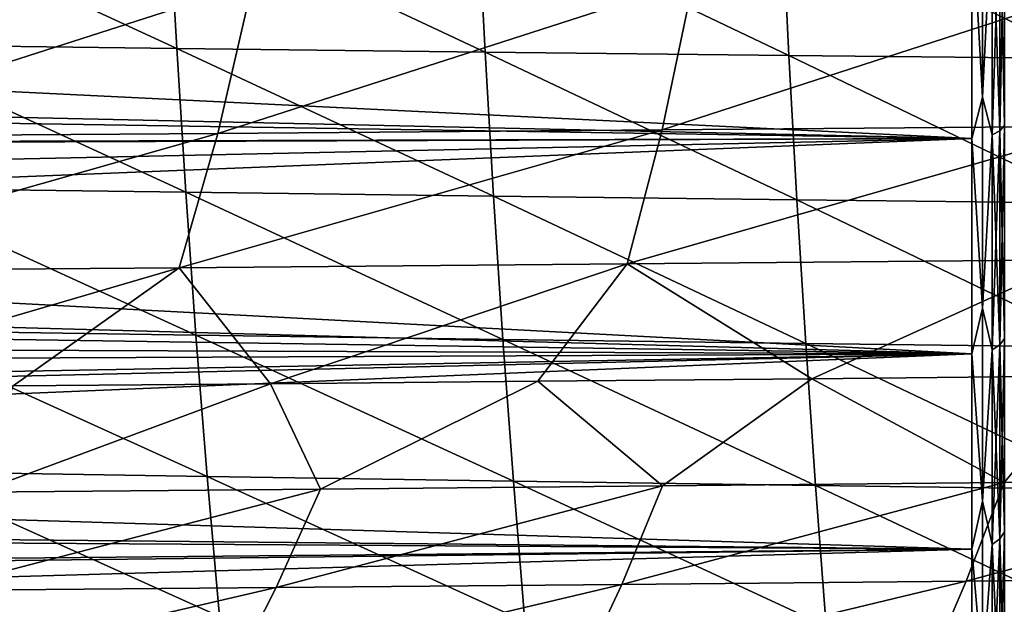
# Model space of a CAD drawing. Header units: metres. Extents: x -23 to 245, y -35 to 23.
# Tile 58 of 166: x 51.95 to 60.48, y -15.02 to -9.96. Entities that reach past the tile are written whole.
import ezdxf

# ---------------------------------------------------------------- set-up
doc = ezdxf.new("R2010")
doc.units = ezdxf.units.M
doc.layers.add('solid_509092_SW0002', color=7, linetype='CONTINUOUS')

msp = doc.modelspace()

# ---------------------------------------------------------------- linework, layer by layer
at = {"layer": 'solid_509092_SW0002'}
for points in [[(60.292706, -10.63283, 113.42205), (60.292706, -8.671304, 114.506149), (60.200001, -8.975983, 114.37265)], [(60.292706, -8.671304, 78.493851), (60.292706, -10.63283, 79.57795), (60.200001, -8.975983, 78.62735)], [(60.376411, -8.950245, 114.321404), (60.292706, -8.671304, 114.506149), (60.292706, -10.63283, 113.42205)], [(60.376411, -8.950245, 78.678596), (60.292706, -10.63283, 79.57795), (60.292706, -8.671304, 78.493851)], [(50.534019, -8.924948, 273.942322), (50.60947, -10.176235, 273.641968), (53.311295, -10.209602, 274.163818)], [(53.241184, -8.954667, 274.463074), (50.534019, -8.924948, 273.942322), (53.311295, -10.209602, 274.163818)], [(53.241184, -8.954667, 274.463074), (53.311295, -10.209602, 274.163818), (55.983082, -10.240967, 274.66861)], [(55.917801, -8.982646, 274.966705), (53.241184, -8.954667, 274.463074), (55.983082, -10.240967, 274.66861)], [(60.376411, -10.958665, 113.161842), (60.376411, -8.950245, 114.321404), (60.292706, -10.63283, 113.42205)], [(60.376411, -8.950245, 78.678596), (60.376411, -10.958665, 79.838158), (60.292706, -10.63283, 79.57795)], [(60.442818, -8.920415, 114.262009), (60.376411, -8.950245, 114.321404), (60.376411, -10.958665, 113.161842)], [(60.442818, -10.922141, 113.106308), (60.442818, -8.920415, 114.262009), (60.376411, -10.958665, 113.161842)], [(60.442818, -8.920415, 78.737991), (60.442818, -10.922141, 79.893692), (60.376411, -8.950245, 78.678596)], [(60.442818, -10.922141, 79.893692), (60.376411, -10.958665, 79.838158), (60.376411, -8.950245, 78.678596)], [(60.485405, -8.882829, 114.187164), (60.442818, -8.920415, 114.262009), (60.442818, -10.922141, 113.106308)], [(60.485405, -10.876122, 113.036339), (60.485405, -8.882829, 114.187164), (60.442818, -10.922141, 113.106308)], [(60.485405, -8.882829, 78.812836), (60.485405, -10.876122, 79.963661), (60.442818, -8.920415, 78.737991)], [(60.485405, -10.876122, 79.963661), (60.442818, -10.922141, 79.893692), (60.442818, -8.920415, 78.737991)], [(60.200001, -8.975983, 114.37265), (27.910379, -9.891843, 113.882507), (27.571392, -10.476435, 113.53656)], [(60.200001, -10.990179, 113.209755), (60.200001, -8.975983, 114.37265), (27.571392, -10.476435, 113.53656)], [(60.200001, -8.975983, 78.62735), (60.200001, -10.990179, 79.790245), (28.172361, -9.425775, 78.86042)], [(55.917801, -8.982646, 274.966705), (55.983082, -10.240967, 274.66861), (58.615711, -10.269958, 275.160614)], [(58.55468, -9.008537, 275.457428), (55.917801, -8.982646, 274.966705), (58.615711, -10.269958, 275.160614)], [(58.55468, -9.008537, 275.457428), (58.615711, -10.269958, 275.160614), (61.20369, -10.296401, 275.641724)], [(61.146206, -9.032167, 275.937073), (58.55468, -9.008537, 275.457428), (61.20369, -10.296401, 275.641724)], [(60.292706, -10.63283, 113.42205), (60.200001, -8.975983, 114.37265), (60.200001, -10.990179, 113.209755)], [(60.292706, -10.63283, 79.57795), (60.200001, -10.990179, 79.790245), (60.200001, -8.975983, 78.62735)], [(60.200001, -10.990179, 79.790245), (27.691996, -10.271897, 79.33934), (28.172361, -9.425775, 78.86042)], [(53.66711, -10.945509, 248.599106), (53.96777, -9.647795, 247.505981), (57.788589, -9.618882, 248.250092)], [(57.517738, -10.914759, 249.352798), (53.66711, -10.945509, 248.599106), (57.788589, -9.618882, 248.250092)], [(57.517738, -10.914759, 249.352798), (57.788589, -9.618882, 248.250092), (61.611046, -9.588264, 248.977081)], [(61.367516, -10.882039, 250.08754), (57.517738, -10.914759, 249.352798), (61.611046, -9.588264, 248.977081)], [(49.843391, -10.973351, 247.794052), (50.176224, -9.674075, 246.711945), (53.96777, -9.647795, 247.505981)], [(53.66711, -10.945509, 248.599106), (49.843391, -10.973351, 247.794052), (53.96777, -9.647795, 247.505981)], [(50.60947, -10.176235, 273.641968), (50.694065, -11.418855, 273.302063), (53.39011, -11.455664, 273.825134)], [(53.311295, -10.209602, 274.163818), (50.60947, -10.176235, 273.641968), (53.39011, -11.455664, 273.825134)], [(53.311295, -10.209602, 274.163818), (53.39011, -11.455664, 273.825134), (56.05669, -11.490201, 274.331268)], [(55.983082, -10.240967, 274.66861), (53.311295, -10.209602, 274.163818), (56.05669, -11.490201, 274.331268)], [(60.200001, -10.990179, 79.790245), (27.188797, -11.110872, 79.870255), (27.691996, -10.271897, 79.33934)], [(55.983082, -10.240967, 274.66861), (56.05669, -11.490201, 274.331268), (58.684765, -11.52208, 274.824799)], [(58.615711, -10.269958, 275.160614), (55.983082, -10.240967, 274.66861), (58.684765, -11.52208, 274.824799)], [(58.615711, -10.269958, 275.160614), (58.684765, -11.52208, 274.824799), (61.268997, -11.551138, 275.307587)], [(61.20369, -10.296401, 275.641724), (58.615711, -10.269958, 275.160614), (61.268997, -11.551138, 275.307587)], [(60.200001, -10.990179, 113.209755), (27.571392, -10.476435, 113.53656), (27.207575, -11.081965, 113.149025)], [(60.292706, -12.460641, 112.125153), (60.292706, -10.63283, 113.42205), (60.200001, -10.990179, 113.209755)], [(60.292706, -10.63283, 79.57795), (60.292706, -12.460641, 80.874847), (60.200001, -10.990179, 79.790245)], [(60.376411, -10.958665, 113.161842), (60.292706, -10.63283, 113.42205), (60.292706, -12.460641, 112.125153)], [(60.376411, -10.958665, 79.838158), (60.292706, -12.460641, 80.874847), (60.292706, -10.63283, 79.57795)], [(53.332153, -12.109028, 249.820892), (53.66711, -10.945509, 248.599106), (57.517738, -10.914759, 249.352798)], [(57.215382, -12.076245, 250.586334), (53.332153, -12.109028, 249.820892), (57.517738, -10.914759, 249.352798)], [(57.215382, -12.076245, 250.586334), (57.517738, -10.914759, 249.352798), (61.367516, -10.882039, 250.08754)], [(61.095016, -12.041308, 251.330658), (57.215382, -12.076245, 250.586334), (61.367516, -10.882039, 250.08754)], [(60.485405, -10.876122, 113.036339), (60.442818, -10.922141, 113.106308), (60.442818, -12.776164, 111.726036)], [(60.485405, -12.722333, 111.661888), (60.485405, -10.876122, 113.036339), (60.442818, -12.776164, 111.726036)], [(60.485405, -10.876122, 79.963661), (60.485405, -12.722333, 81.338112), (60.442818, -10.922141, 79.893692)], [(60.200001, -10.990179, 113.209755), (26.817698, -11.707165, 112.715492), (26.405201, -12.348545, 112.232559)], [(60.200001, -12.855751, 111.820892), (60.200001, -10.990179, 113.209755), (26.405201, -12.348545, 112.232559)], [(60.200001, -10.990179, 113.209755), (27.207575, -11.081965, 113.149025), (26.817698, -11.707165, 112.715492)], [(60.200001, -10.990179, 79.790245), (60.200001, -12.855751, 81.179108), (27.188797, -11.110872, 79.870255)], [(49.473209, -12.138732, 249.00238), (49.843391, -10.973351, 247.794052), (53.66711, -10.945509, 248.599106)], [(53.332153, -12.109028, 249.820892), (49.473209, -12.138732, 249.00238), (53.66711, -10.945509, 248.599106)], [(60.292706, -12.460641, 112.125153), (60.200001, -10.990179, 113.209755), (60.200001, -12.855751, 111.820892)], [(60.292706, -12.460641, 80.874847), (60.200001, -12.855751, 81.179108), (60.200001, -10.990179, 79.790245)], [(60.376411, -12.818888, 111.776955), (60.376411, -10.958665, 113.161842), (60.292706, -12.460641, 112.125153)], [(60.376411, -10.958665, 79.838158), (60.376411, -12.818888, 81.223045), (60.292706, -12.460641, 80.874847)], [(60.442818, -10.922141, 113.106308), (60.376411, -10.958665, 113.161842), (60.376411, -12.818888, 111.776955)], [(60.442818, -12.776164, 111.726036), (60.442818, -10.922141, 113.106308), (60.376411, -12.818888, 111.776955)], [(60.442818, -10.922141, 79.893692), (60.442818, -12.776164, 81.273964), (60.376411, -10.958665, 79.838158)], [(60.442818, -12.776164, 81.273964), (60.376411, -12.818888, 81.223045), (60.376411, -10.958665, 79.838158)], [(60.485405, -12.722333, 81.338112), (60.442818, -12.776164, 81.273964), (60.442818, -10.922141, 79.893692)], [(60.200001, -12.855751, 81.179108), (26.67322, -11.932428, 80.449547), (27.188797, -11.110872, 79.870255)], [(50.694065, -11.418855, 273.302063), (50.788231, -12.651392, 272.922241), (53.477898, -12.691646, 273.446899)], [(53.39011, -11.455664, 273.825134), (50.694065, -11.418855, 273.302063), (53.477898, -12.691646, 273.446899)], [(53.39011, -11.455664, 273.825134), (53.477898, -12.691646, 273.446899), (56.138729, -12.729337, 273.954773)], [(56.05669, -11.490201, 274.331268), (53.39011, -11.455664, 273.825134), (56.138729, -12.729337, 273.954773)], [(56.05669, -11.490201, 274.331268), (56.138729, -12.729337, 273.954773), (58.761799, -12.764077, 274.450165)], [(58.684765, -11.52208, 274.824799), (56.05669, -11.490201, 274.331268), (58.761799, -12.764077, 274.450165)], [(58.684765, -11.52208, 274.824799), (58.761799, -12.764077, 274.450165), (61.341957, -12.795716, 274.935059)], [(61.268997, -11.551138, 275.307587), (58.684765, -11.52208, 274.824799), (61.341957, -12.795716, 274.935059)], [(60.200001, -12.855751, 81.179108), (26.155752, -12.727076, 81.072052), (26.67322, -11.932428, 80.449547)], [(53.332153, -12.109028, 249.820892), (49.767708, -13.150832, 250.475357), (49.473209, -12.138732, 249.00238)], [(53.332153, -12.109028, 249.820892), (51.893707, -13.133113, 250.931992), (49.767708, -13.150832, 250.475357)], [(53.332153, -12.109028, 249.820892), (54.125271, -13.113621, 251.389145), (51.893707, -13.133113, 250.931992)], [(57.215382, -12.076245, 250.586334), (54.125271, -13.113621, 251.389145), (53.332153, -12.109028, 249.820892)], [(57.215382, -12.076245, 250.586334), (56.441231, -13.092545, 251.846985), (54.125271, -13.113621, 251.389145)], [(57.215382, -12.076245, 250.586334), (58.815434, -13.070192, 252.306747), (56.441231, -13.092545, 251.846985)], [(61.095016, -12.041308, 251.330658), (58.815434, -13.070192, 252.306747), (57.215382, -12.076245, 250.586334)], [(61.095016, -12.041308, 251.330658), (61.25552, -13.046634, 252.777847), (58.815434, -13.070192, 252.306747)], [(60.200001, -12.855751, 111.820892), (26.405201, -12.348545, 112.232559), (25.970743, -13.004635, 111.694717)], [(60.292706, -14.131753, 110.631752), (60.292706, -12.460641, 112.125153), (60.200001, -12.855751, 111.820892)], [(60.292706, -12.460641, 80.874847), (60.292706, -14.131753, 82.368248), (60.200001, -12.855751, 81.179108)], [(60.376411, -12.818888, 111.776955), (60.292706, -12.460641, 112.125153), (60.292706, -14.131753, 110.631752)], [(60.376411, -12.818888, 81.223045), (60.292706, -14.131753, 82.368248), (60.292706, -12.460641, 80.874847)], [(50.788231, -12.651392, 272.922241), (50.892437, -13.872426, 272.502197), (53.574944, -13.916339, 273.029022)], [(53.477898, -12.691646, 273.446899), (50.788231, -12.651392, 272.922241), (53.574944, -13.916339, 273.029022)], [(53.477898, -12.691646, 273.446899), (53.574944, -13.916339, 273.029022), (56.229324, -13.957366, 273.539154)], [(56.138729, -12.729337, 273.954773), (53.477898, -12.691646, 273.446899), (56.229324, -13.957366, 273.539154)], [(60.200001, -12.855751, 81.179108), (25.643307, -13.487111, 81.731865), (26.155752, -12.727076, 81.072052)], [(56.138729, -12.729337, 273.954773), (56.229324, -13.957366, 273.539154), (58.84679, -13.995121, 274.037018)], [(58.761799, -12.764077, 274.450165), (56.138729, -12.729337, 273.954773), (58.84679, -13.995121, 274.037018)], [(58.761799, -12.764077, 274.450165), (58.84679, -13.995121, 274.037018), (61.422417, -14.029477, 274.524567)], [(61.341957, -12.795716, 274.935059), (58.761799, -12.764077, 274.450165), (61.422417, -14.029477, 274.524567)], [(60.442818, -12.776164, 111.726036), (60.376411, -12.818888, 111.776955), (60.376411, -14.505757, 110.185478)], [(60.442818, -14.457412, 110.139862), (60.442818, -12.776164, 111.726036), (60.376411, -14.505757, 110.185478)], [(60.442818, -12.776164, 81.273964), (60.442818, -14.457412, 82.860138), (60.376411, -12.818888, 81.223045)], [(60.485405, -12.722333, 111.661888), (60.442818, -12.776164, 111.726036), (60.442818, -14.457412, 110.139862)], [(60.485405, -14.396497, 110.082397), (60.485405, -12.722333, 111.661888), (60.442818, -14.457412, 110.139862)], [(60.485405, -12.722333, 81.338112), (60.485405, -14.396497, 82.917603), (60.442818, -12.776164, 81.273964)], [(60.485405, -14.396497, 82.917603), (60.442818, -14.457412, 82.860138), (60.442818, -12.776164, 81.273964)], [(60.200001, -12.855751, 111.820892), (25.521435, -13.665083, 111.103615), (25.060417, -14.32486, 110.457016)], [(60.200001, -14.547472, 110.224831), (60.200001, -12.855751, 111.820892), (25.060417, -14.32486, 110.457016)], [(60.200001, -12.855751, 111.820892), (25.970743, -13.004635, 111.694717), (25.521435, -13.665083, 111.103615)], [(60.200001, -12.855751, 81.179108), (60.200001, -14.547472, 82.775169), (25.643307, -13.487111, 81.731865)], [(60.292706, -14.131753, 110.631752), (60.200001, -12.855751, 111.820892), (60.200001, -14.547472, 110.224831)], [(60.292706, -14.131753, 82.368248), (60.200001, -14.547472, 82.775169), (60.200001, -12.855751, 81.179108)], [(60.376411, -14.505757, 110.185478), (60.376411, -12.818888, 111.776955), (60.292706, -14.131753, 110.631752)], [(60.376411, -12.818888, 81.223045), (60.376411, -14.505757, 82.814522), (60.292706, -14.131753, 82.368248)], [(60.442818, -14.457412, 82.860138), (60.376411, -14.505757, 82.814522), (60.376411, -12.818888, 81.223045)], [(60.480225, -13.969898, 254.136322), (58.815434, -13.070192, 252.306747), (61.25552, -13.046634, 252.777847)], [(63.433201, -13.940592, 254.715744), (60.480225, -13.969898, 254.136322), (61.25552, -13.046634, 252.777847)], [(51.591682, -14.053448, 252.369995), (51.893707, -13.133113, 250.931992), (54.125271, -13.113621, 251.389145)], [(54.557541, -14.026702, 252.978134), (51.591682, -14.053448, 252.369995), (54.125271, -13.113621, 251.389145)], [(54.557541, -14.026702, 252.978134), (54.125271, -13.113621, 251.389145), (56.441231, -13.092545, 251.846985)], [(57.522182, -13.998734, 253.562103), (54.557541, -14.026702, 252.978134), (56.441231, -13.092545, 251.846985)], [(57.522182, -13.998734, 253.562103), (56.441231, -13.092545, 251.846985), (58.815434, -13.070192, 252.306747)], [(60.480225, -13.969898, 254.136322), (57.522182, -13.998734, 253.562103), (58.815434, -13.070192, 252.306747)], [(60.200001, -14.547472, 82.775169), (25.145248, -14.204071, 82.420074), (25.643307, -13.487111, 81.731865)], [(50.892437, -13.872426, 272.502197), (51.007145, -15.080424, 272.041626), (53.681545, -15.128473, 272.571381)], [(53.574944, -13.916339, 273.029022), (50.892437, -13.872426, 272.502197), (53.681545, -15.128473, 272.571381)], [(53.574944, -13.916339, 273.029022), (53.681545, -15.128473, 272.571381), (56.328606, -15.173262, 273.084534)], [(56.229324, -13.957366, 273.539154), (53.574944, -13.916339, 273.029022), (56.328606, -15.173262, 273.084534)], [(56.229324, -13.957366, 273.539154), (56.328606, -15.173262, 273.084534), (58.939705, -15.214416, 273.585571)], [(58.84679, -13.995121, 274.037018), (56.229324, -13.957366, 273.539154), (58.939705, -15.214416, 273.585571)], [(57.168015, -14.851884, 255.051422), (57.522182, -13.998734, 253.562103), (60.480225, -13.969898, 254.136322)], [(60.152599, -14.824492, 255.633453), (57.168015, -14.851884, 255.051422), (60.480225, -13.969898, 254.136322)], [(60.152599, -14.824492, 255.633453), (60.480225, -13.969898, 254.136322), (63.433201, -13.940592, 254.715744)], [(63.128159, -14.796393, 256.218689), (60.152599, -14.824492, 255.633453), (63.433201, -13.940592, 254.715744)], [(51.178272, -14.90321, 253.839706), (51.591682, -14.053448, 252.369995), (54.557541, -14.026702, 252.978134)], [(54.174484, -14.878225, 254.458176), (51.178272, -14.90321, 253.839706), (54.557541, -14.026702, 252.978134)], [(54.174484, -14.878225, 254.458176), (54.557541, -14.026702, 252.978134), (57.522182, -13.998734, 253.562103)], [(57.168015, -14.851884, 255.051422), (54.174484, -14.878225, 254.458176), (57.522182, -13.998734, 253.562103)], [(58.84679, -13.995121, 274.037018), (58.939705, -15.214416, 273.585571), (61.510208, -15.251831, 274.076538)], [(61.422417, -14.029477, 274.524567), (58.84679, -13.995121, 274.037018), (61.510208, -15.251831, 274.076538)], [(60.292706, -15.62515, 108.96064), (60.292706, -14.131753, 110.631752), (60.200001, -14.547472, 110.224831)], [(60.292706, -14.131753, 82.368248), (60.292706, -15.62515, 84.03936), (60.200001, -14.547472, 82.775169)], [(60.376411, -14.505757, 110.185478), (60.292706, -14.131753, 110.631752), (60.292706, -15.62515, 108.96064)], [(60.376411, -14.505757, 82.814522), (60.292706, -15.62515, 84.03936), (60.292706, -14.131753, 82.368248)], [(60.200001, -14.547472, 82.775169), (24.664694, -14.877104, 83.133186), (25.145248, -14.204071, 82.420074)], [(60.200001, -14.547472, 110.224831), (25.060417, -14.32486, 110.457016), (24.600252, -14.967255, 109.765793)], [(60.485405, -14.396497, 110.082397), (60.442818, -14.457412, 110.139862), (60.442818, -15.943148, 108.369232)], [(60.485405, -15.875972, 108.319221), (60.485405, -14.396497, 110.082397), (60.442818, -15.943148, 108.369232)], [(60.485405, -14.396497, 82.917603), (60.485405, -15.875972, 84.680779), (60.442818, -14.457412, 82.860138)], [(60.442818, -14.457412, 110.139862), (60.376411, -14.505757, 110.185478), (60.376411, -15.996462, 108.408928)], [(60.442818, -15.943148, 108.369232), (60.442818, -14.457412, 110.139862), (60.376411, -15.996462, 108.408928)], [(60.442818, -14.457412, 82.860138), (60.442818, -15.943148, 84.630768), (60.376411, -14.505757, 82.814522)], [(60.485405, -15.875972, 84.680779), (60.442818, -15.943148, 84.630768), (60.442818, -14.457412, 82.860138)], [(60.200001, -14.547472, 110.224831), (24.600252, -14.967255, 109.765793), (24.152359, -15.579045, 109.041664)], [(60.200001, -16.042463, 108.443176), (60.200001, -14.547472, 110.224831), (24.152359, -15.579045, 109.041664)], [(60.200001, -14.547472, 82.775169), (60.200001, -16.042463, 84.556824), (24.664694, -14.877104, 83.133186)], [(60.292706, -15.62515, 108.96064), (60.200001, -14.547472, 110.224831), (60.200001, -16.042463, 108.443176)], [(60.292706, -15.62515, 84.03936), (60.200001, -16.042463, 84.556824), (60.200001, -14.547472, 82.775169)], [(60.376411, -15.996462, 108.408928), (60.376411, -14.505757, 110.185478), (60.292706, -15.62515, 108.96064)], [(60.376411, -14.505757, 82.814522), (60.376411, -15.996462, 84.591072), (60.292706, -15.62515, 84.03936)], [(60.442818, -15.943148, 84.630768), (60.376411, -15.996462, 84.591072), (60.376411, -14.505757, 82.814522)], [(56.805141, -15.630278, 256.578217), (57.168015, -14.851884, 255.051422), (60.152599, -14.824492, 255.633453)], [(59.817104, -15.606567, 257.167511), (56.805141, -15.630278, 256.578217), (60.152599, -14.824492, 255.633453)], [(59.817104, -15.606567, 257.167511), (60.152599, -14.824492, 255.633453), (63.128159, -14.796393, 256.218689)], [(62.815964, -15.581788, 257.757904), (59.817104, -15.606567, 257.167511), (63.128159, -14.796393, 256.218689)], [(60.200001, -16.042463, 84.556824), (24.206621, -15.503737, 83.865356), (24.664694, -14.877104, 83.133186)], [(50.75425, -15.673429, 255.347855), (51.178272, -14.90321, 253.839706), (54.174484, -14.878225, 254.458176)], [(53.781807, -15.652643, 255.976196), (50.75425, -15.673429, 255.347855), (54.174484, -14.878225, 254.458176)], [(53.781807, -15.652643, 255.976196), (54.174484, -14.878225, 254.458176), (57.168015, -14.851884, 255.051422)], [(56.805141, -15.630278, 256.578217), (53.781807, -15.652643, 255.976196), (57.168015, -14.851884, 255.051422)]]:
    msp.add_3dface(points, dxfattribs=at)

doc.saveas('drawing.dxf')
